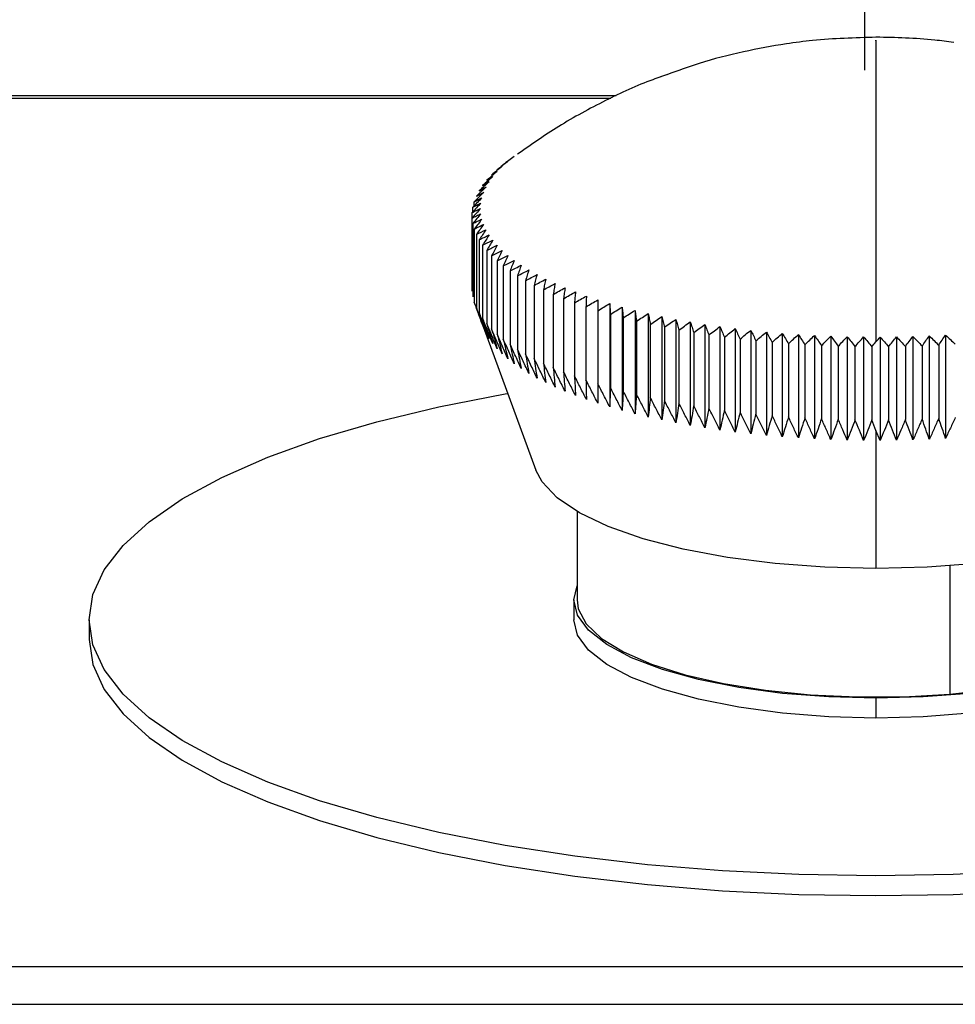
# Paper-space layout 'Web Drawing(2)' of a CAD drawing. Header units: millimetres. Extents: x 71 to 1085, y 76 to 849.
# Tile 32 of 63: x 347 to 391, y 462 to 509. Entities that reach past the tile are written whole.
import ezdxf

# ---------------------------------------------------------------- set-up
doc = ezdxf.new("R2010")
doc.units = ezdxf.units.MM
doc.layers.add('DIMENSIONS', color=140, linetype='Continuous', lineweight=25)

psp = doc.layouts.new('Web Drawing(2)')

# ---------------------------------------------------------------- linework, layer by layer
for p, q in [((377.242, 506.676), (377.538, 506.771)), ((377.242, 506.676), (377.242, 506.673)), ((375.117, 505.755), (275.3, 505.755)), ((275.305, 505.646), (374.872, 505.646)), ((368.292, 500.228), (368.292, 500.452)), ((368.358, 500.521), (368.358, 500.712)), ((368.258, 496.704), (368.258, 500.191)), ((368.258, 496.443), (368.258, 499.931)), ((368.292, 499.67), (368.292, 496.183)), ((368.358, 499.41), (368.358, 495.923)), ((368.458, 499.151), (368.458, 495.664)), ((368.591, 498.894), (368.591, 495.407)), ((368.756, 498.639), (368.756, 495.152)), ((368.954, 498.386), (368.954, 494.899)), ((369.184, 498.137), (369.184, 494.649)), ((369.446, 497.89), (369.446, 494.403)), ((369.739, 497.647), (369.739, 494.16)), ((370.063, 497.409), (370.063, 493.922)), ((370.417, 497.175), (370.417, 493.688)), ((370.8, 496.946), (370.8, 493.459)), ((371.213, 496.722), (371.213, 493.235)), ((371.653, 496.505), (371.653, 493.017)), ((372.121, 496.293), (372.121, 492.806)), ((372.616, 496.088), (372.616, 492.601)), ((373.137, 495.89), (373.137, 492.403)), ((374.248, 496.033), (374.248, 491.102)), ((374.817, 495.857), (374.817, 490.926)), ((373.682, 495.699), (373.682, 492.212)), ((374.251, 495.515), (374.251, 492.028)), ((374.843, 495.34), (374.843, 491.853)), ((375.408, 495.689), (375.408, 490.758)), ((376.019, 495.53), (376.019, 490.598)), ((376.651, 495.378), (376.651, 490.447)), ((375.458, 495.172), (375.458, 491.685)), ((376.093, 495.014), (376.093, 491.526)), ((376.747, 494.863), (376.747, 491.376)), ((377.301, 495.236), (377.301, 490.304)), ((377.969, 495.102), (377.969, 490.171)), ((378.653, 494.977), (378.653, 490.046)), ((379.353, 494.862), (379.353, 489.931)), ((368.78, 494.767), (371.297, 487.906)), ((377.421, 494.722), (377.421, 491.235)), ((378.112, 494.59), (378.112, 491.103)), ((378.819, 494.468), (378.819, 490.981)), ((379.541, 494.355), (379.541, 490.868)), ((380.067, 494.757), (380.067, 489.825)), ((380.794, 494.661), (380.794, 489.73)), ((381.532, 494.575), (381.532, 489.644)), ((382.281, 494.499), (382.281, 489.568)), ((383.039, 494.433), (383.039, 489.502)), ((383.804, 494.378), (383.804, 489.447)), ((390.82, 494.354), (390.82, 489.423)), ((380.277, 494.252), (380.277, 490.765)), ((381.025, 494.159), (381.025, 490.672)), ((381.785, 494.077), (381.785, 490.589)), ((382.555, 494.004), (382.555, 490.517)), ((383.333, 493.942), (383.333, 490.455)), ((384.118, 493.891), (384.118, 490.404)), ((384.576, 494.333), (384.576, 489.402)), ((385.353, 494.299), (385.353, 489.367)), ((386.134, 494.275), (386.134, 489.344)), ((386.917, 494.262), (386.917, 489.33)), ((387.701, 494.259), (387.701, 489.328)), ((388.485, 494.267), (388.485, 489.336)), ((389.267, 494.285), (389.267, 489.354)), ((390.046, 494.315), (390.046, 489.383)), ((390.496, 493.87), (390.496, 490.382)), ((384.909, 493.851), (384.909, 490.363)), ((385.705, 493.821), (385.705, 490.334)), ((386.504, 493.802), (386.504, 490.315)), ((387.305, 493.794), (387.305, 490.307)), ((388.105, 493.797), (388.105, 490.309)), ((388.905, 493.81), (388.905, 490.323)), ((389.703, 493.835), (389.703, 490.347)), ((387.505, 489.809), (387.305, 490.307)), ((387.701, 489.328), (387.505, 489.809)), ((387.505, 489.809), (387.505, 483.221)), ((373.255, 485.944), (373.255, 481.728)), ((391.03, 483.347), (391.03, 477.233)), ((373.105, 481.728), (373.105, 480.783)), ((350.005, 480.783), (350.005, 479.837)), ((387.505, 477.04), (387.505, 476.094)), ((504.174, 464.231), (270.836, 464.231)), ((270.836, 462.445), (504.174, 462.445))]:
    psp.add_line(p, q)
at = {"flags": 128}
for points in [[(350.005, 480.783), (350.185, 481.979), (350.725, 483.164), (351.62, 484.327), (352.859, 485.455), (354.433, 486.538), (356.325, 487.565), (358.517, 488.528), (360.988, 489.415), (363.715, 490.22), (366.671, 490.934), (369.827, 491.55), (369.952, 491.571)], [(387.505, 483.221), (385.072, 483.281), (382.693, 483.458), (380.422, 483.748), (378.31, 484.145), (376.402, 484.64), (374.743, 485.222), (373.368, 485.879), (372.31, 486.594), (371.591, 487.353), (371.297, 487.906)], [(403.713, 487.906), (403.419, 487.353), (402.7, 486.594), (401.641, 485.879), (400.267, 485.222), (398.607, 484.64), (396.7, 484.145), (394.587, 483.748), (392.316, 483.458), (389.938, 483.281), (387.505, 483.221)], [(387.505, 477.04), (385.252, 477.098), (383.055, 477.269), (380.967, 477.551), (379.041, 477.935), (377.322, 478.413), (375.855, 478.972), (374.674, 479.6), (373.81, 480.279), (373.282, 480.995), (373.105, 481.728), (373.255, 482.403)], [(401.755, 482.403), (401.905, 481.728), (401.728, 480.995), (401.2, 480.279), (400.335, 479.6), (399.155, 478.972), (397.687, 478.413), (395.969, 477.935), (394.042, 477.551), (391.955, 477.269), (389.757, 477.098), (387.505, 477.04)], [(373.255, 481.728), (373.316, 481.298), (373.698, 480.58), (374.419, 479.891), (375.463, 479.247), (376.803, 478.665), (378.407, 478.157), (380.234, 477.738), (382.241, 477.417), (384.377, 477.202), (386.591, 477.098), (388.827, 477.109), (391.03, 477.233)], [(391.03, 477.233), (393.147, 477.468), (395.124, 477.808), (396.914, 478.244), (398.472, 478.766), (399.761, 479.361), (400.747, 480.014), (401.407, 480.71), (401.725, 481.431), (401.755, 481.728)], [(394.821, 468.808), (391.18, 468.633), (387.505, 468.574), (383.829, 468.633), (380.189, 468.808), (376.619, 469.099), (373.154, 469.503), (369.827, 470.015), (366.671, 470.631), (363.715, 471.345), (360.988, 472.15), (358.517, 473.037), (356.325, 474), (354.433, 475.027), (352.859, 476.11), (351.62, 477.239), (350.725, 478.401), (350.185, 479.586), (350.005, 480.783)], [(387.505, 476.094), (385.252, 476.152), (383.055, 476.324), (380.967, 476.605), (379.041, 476.99), (377.322, 477.468), (375.855, 478.027), (374.674, 478.654), (373.81, 479.334), (373.282, 480.049), (373.105, 480.783)], [(401.905, 480.783), (401.728, 480.049), (401.2, 479.334), (400.335, 478.654), (399.155, 478.027), (397.687, 477.468), (395.969, 476.99), (394.042, 476.605), (391.955, 476.324), (389.757, 476.152), (387.505, 476.094)], [(350.005, 479.837), (350.185, 478.64), (350.725, 477.455), (351.62, 476.293), (352.859, 475.165), (354.433, 474.082), (356.325, 473.054), (358.517, 472.092), (360.988, 471.204), (363.715, 470.4), (366.671, 469.686), (369.827, 469.07), (373.154, 468.558), (376.619, 468.154), (380.189, 467.863), (383.829, 467.687), (387.505, 467.628), (391.18, 467.687), (394.821, 467.863)]]:
    psp.add_lwpolyline(points, dxfattribs=at)
for points, knots in [([(387.505, 508.553), (386.495, 508.524), (385.066, 508.484), (382.959, 508.211), (381.15, 507.872), (379.243, 507.387), (378.05, 506.952), (377.54, 506.766)], [0, 0, 0, 0, 0.297451, 0.420949, 0.625891, 0.839855, 1, 1, 1, 1]), ([(391.208, 508.302), (390.907, 508.344), (389.68, 508.513), (388.44, 508.536), (387.505, 508.553)], [0, 0, 0, 0, 0.245417, 1, 1, 1, 1]), ([(387.505, 508.379), (387.505, 508.416), (387.505, 508.526), (387.505, 507.592), (387.505, 506.973)], [0, 0, 0, 0, 0.338495, 1, 1, 1, 1]), ([(377.245, 506.663), (377.117, 506.62), (376.214, 506.31), (374.577, 505.536), (372.408, 504.372), (371.067, 503.428), (370.422, 502.974)], [0, 0, 0, 0, 0.0519741, 0.3681909, 0.696223, 1, 1, 1, 1]), ([(369.446, 502.232), (369.487, 502.26), (369.569, 502.318), (369.652, 502.372), (369.694, 502.399)], [0, 0, 0, 0, 0.49864, 1, 1, 1, 1]), ([(369.739, 502.474), (369.776, 502.503), (369.851, 502.559), (369.927, 502.612), (369.965, 502.639)], [0, 0, 0, 0, 0.498596, 1, 1, 1, 1]), ([(368.954, 501.735), (369.002, 501.765), (369.098, 501.826), (369.195, 501.882), (369.243, 501.91)], [0, 0, 0, 0, 0.498713, 1, 1, 1, 1]), ([(369.184, 501.985), (369.229, 502.015), (369.318, 502.074), (369.408, 502.129), (369.453, 502.156)], [0, 0, 0, 0, 0.498679, 1, 1, 1, 1]), ([(368.591, 501.228), (368.645, 501.259), (368.754, 501.322), (368.864, 501.381), (368.919, 501.411)], [0, 0, 0, 0, 0.4987649, 1, 1, 1, 1]), ([(368.756, 501.483), (368.807, 501.513), (368.91, 501.575), (369.013, 501.633), (369.065, 501.662)], [0, 0, 0, 0, 0.498742, 1, 1, 1, 1]), ([(368.458, 500.97), (368.516, 501.003), (368.631, 501.067), (368.747, 501.128), (368.806, 501.158)], [0, 0, 0, 0, 0.498782, 1, 1, 1, 1]), ([(368.292, 500.452), (368.355, 500.486), (368.482, 500.554), (368.611, 500.617), (368.675, 500.649)], [0, 0, 0, 0, 0.498801, 1, 1, 1, 1]), ([(368.358, 500.712), (368.419, 500.745), (368.54, 500.811), (368.663, 500.873), (368.724, 500.904)], [0, 0, 0, 0, 0.498794, 1, 1, 1, 1]), ([(368.258, 500.191), (368.325, 500.226), (368.457, 500.296), (368.592, 500.361), (368.659, 500.394)], [0, 0, 0, 0, 0.498802, 1, 1, 1, 1]), ([(368.659, 500.394), (368.592, 500.317), (368.457, 500.164), (368.325, 500.008), (368.259, 499.931)], [0, 0, 0, 0, 0.501214, 1, 1, 1, 1]), ([(368.259, 499.931), (368.327, 499.966), (368.465, 500.038), (368.605, 500.105), (368.675, 500.139)], [0, 0, 0, 0, 0.498789, 1, 1, 1, 1]), ([(368.675, 500.139), (368.611, 500.061), (368.482, 499.906), (368.355, 499.749), (368.292, 499.67)], [0, 0, 0, 0, 0.501207, 1, 1, 1, 1]), ([(368.292, 499.67), (368.363, 499.707), (368.507, 499.78), (368.652, 499.849), (368.724, 499.884)], [0, 0, 0, 0, 0.49877, 1, 1, 1, 1]), ([(368.358, 499.41), (368.432, 499.448), (368.58, 499.523), (368.73, 499.594), (368.806, 499.63)], [0, 0, 0, 0, 0.498775, 1, 1, 1, 1]), ([(368.806, 494.699), (368.731, 494.902), (368.581, 495.309), (368.433, 495.718), (368.359, 495.923)], [0, 0, 0, 0, 0.497263, 1, 1, 1, 1]), ([(368.458, 495.664), (368.516, 495.502), (368.631, 495.179), (368.748, 494.859), (368.806, 494.699)], [0, 0, 0, 0, 0.502737, 1, 1, 1, 1]), ([(368.919, 494.446), (368.842, 494.648), (368.688, 495.054), (368.535, 495.46), (368.458, 495.664)], [0, 0, 0, 0, 0.497263, 1, 1, 1, 1]), ([(368.591, 495.407), (368.646, 495.246), (368.754, 494.925), (368.865, 494.605), (368.919, 494.446)], [0, 0, 0, 0, 0.502737, 1, 1, 1, 1]), ([(369.065, 494.196), (368.986, 494.396), (368.827, 494.8), (368.67, 495.204), (368.591, 495.407)], [0, 0, 0, 0, 0.497263, 1, 1, 1, 1]), ([(368.756, 495.152), (368.808, 494.991), (368.91, 494.672), (369.014, 494.354), (369.065, 494.196)], [0, 0, 0, 0, 0.502737, 1, 1, 1, 1]), ([(369.243, 493.947), (369.162, 494.146), (368.999, 494.548), (368.837, 494.95), (368.756, 495.152)], [0, 0, 0, 0, 0.497263, 1, 1, 1, 1]), ([(368.954, 494.899), (369.002, 494.739), (369.098, 494.421), (369.195, 494.104), (369.243, 493.947)], [0, 0, 0, 0, 0.502737, 1, 1, 1, 1]), ([(369.453, 493.701), (369.37, 493.899), (369.202, 494.298), (369.037, 494.698), (368.954, 494.899)], [0, 0, 0, 0, 0.497263, 1, 1, 1, 1]), ([(369.184, 494.649), (369.229, 494.49), (369.318, 494.173), (369.408, 493.858), (369.453, 493.701)], [0, 0, 0, 0, 0.502737, 1, 1, 1, 1]), ([(369.694, 493.458), (369.609, 493.655), (369.438, 494.052), (369.269, 494.449), (369.184, 494.649)], [0, 0, 0, 0, 0.4972633, 1, 1, 1, 1]), ([(369.446, 494.403), (369.487, 494.244), (369.569, 493.928), (369.652, 493.614), (369.694, 493.458)], [0, 0, 0, 0, 0.502737, 1, 1, 1, 1]), ([(369.965, 493.218), (369.879, 493.415), (369.704, 493.809), (369.533, 494.204), (369.446, 494.403)], [0, 0, 0, 0, 0.497263, 1, 1, 1, 1]), ([(369.739, 494.16), (369.777, 494.002), (369.852, 493.687), (369.927, 493.374), (369.965, 493.218)], [0, 0, 0, 0, 0.502737, 1, 1, 1, 1]), ([(370.267, 492.983), (370.179, 493.178), (370.002, 493.57), (369.827, 493.963), (369.739, 494.16)], [0, 0, 0, 0, 0.497263, 1, 1, 1, 1]), ([(370.063, 493.922), (370.097, 493.764), (370.164, 493.45), (370.233, 493.138), (370.267, 492.983)], [0, 0, 0, 0, 0.502737, 1, 1, 1, 1]), ([(370.599, 492.752), (370.509, 492.945), (370.33, 493.335), (370.152, 493.725), (370.063, 493.922)], [0, 0, 0, 0, 0.497263, 1, 1, 1, 1]), ([(370.417, 493.688), (370.447, 493.53), (370.507, 493.217), (370.568, 492.906), (370.599, 492.752)], [0, 0, 0, 0, 0.502737, 1, 1, 1, 1]), ([(370.96, 492.525), (370.869, 492.717), (370.687, 493.105), (370.507, 493.493), (370.417, 493.688)], [0, 0, 0, 0, 0.4972633, 1, 1, 1, 1]), ([(370.8, 493.459), (370.827, 493.302), (370.88, 492.99), (370.933, 492.679), (370.96, 492.525)], [0, 0, 0, 0, 0.502737, 1, 1, 1, 1]), ([(371.35, 492.303), (371.258, 492.495), (371.074, 492.879), (370.892, 493.265), (370.8, 493.459)], [0, 0, 0, 0, 0.497263, 1, 1, 1, 1]), ([(371.213, 493.235), (371.235, 493.079), (371.281, 492.767), (371.327, 492.457), (371.35, 492.303)], [0, 0, 0, 0, 0.502737, 1, 1, 1, 1]), ([(371.767, 492.087), (371.675, 492.277), (371.489, 492.66), (371.305, 493.043), (371.213, 493.235)], [0, 0, 0, 0, 0.497263, 1, 1, 1, 1]), ([(371.653, 493.018), (371.672, 492.861), (371.71, 492.55), (371.748, 492.241), (371.767, 492.087)], [0, 0, 0, 0, 0.502737, 1, 1, 1, 1]), ([(372.212, 491.877), (372.119, 492.066), (371.932, 492.446), (371.746, 492.826), (371.653, 493.018)], [0, 0, 0, 0, 0.497263, 1, 1, 1, 1]), ([(372.121, 492.806), (372.137, 492.65), (372.167, 492.339), (372.197, 492.031), (372.212, 491.877)], [0, 0, 0, 0, 0.502737, 1, 1, 1, 1]), ([(372.684, 491.673), (372.59, 491.861), (372.401, 492.238), (372.215, 492.616), (372.121, 492.806)], [0, 0, 0, 0, 0.497263, 1, 1, 1, 1]), ([(372.616, 492.601), (372.627, 492.445), (372.65, 492.135), (372.672, 491.826), (372.684, 491.673)], [0, 0, 0, 0, 0.502737, 1, 1, 1, 1]), ([(373.181, 491.476), (373.087, 491.662), (372.897, 492.036), (372.71, 492.412), (372.616, 492.601)], [0, 0, 0, 0, 0.497263, 1, 1, 1, 1]), ([(373.137, 492.403), (373.144, 492.247), (373.159, 491.937), (373.173, 491.629), (373.181, 491.476)], [0, 0, 0, 0, 0.502737, 1, 1, 1, 1]), ([(373.703, 491.285), (373.608, 491.47), (373.418, 491.842), (373.231, 492.215), (373.137, 492.403)], [0, 0, 0, 0, 0.4972633, 1, 1, 1, 1]), ([(373.682, 492.212), (373.685, 492.056), (373.692, 491.746), (373.699, 491.438), (373.703, 491.285)], [0, 0, 0, 0, 0.502737, 1, 1, 1, 1]), ([(374.248, 491.102), (374.154, 491.286), (373.964, 491.655), (373.776, 492.025), (373.682, 492.212)], [0, 0, 0, 0, 0.497263, 1, 1, 1, 1]), ([(374.251, 492.028), (374.251, 491.873), (374.25, 491.563), (374.249, 491.255), (374.248, 491.102)], [0, 0, 0, 0, 0.502737, 1, 1, 1, 1]), ([(374.817, 490.926), (374.723, 491.109), (374.533, 491.475), (374.346, 491.843), (374.251, 492.028)], [0, 0, 0, 0, 0.497263, 1, 1, 1, 1]), ([(374.844, 491.853), (374.839, 491.697), (374.83, 491.387), (374.821, 491.079), (374.817, 490.926)], [0, 0, 0, 0, 0.502737, 1, 1, 1, 1]), ([(375.408, 490.758), (375.314, 490.939), (375.124, 491.304), (374.938, 491.669), (374.844, 491.853)], [0, 0, 0, 0, 0.497263, 1, 1, 1, 1]), ([(375.458, 491.685), (375.449, 491.529), (375.433, 491.22), (375.416, 490.911), (375.408, 490.758)], [0, 0, 0, 0, 0.502737, 1, 1, 1, 1]), ([(376.019, 490.598), (375.926, 490.778), (375.737, 491.14), (375.551, 491.503), (375.458, 491.685)], [0, 0, 0, 0, 0.497263, 1, 1, 1, 1]), ([(376.093, 491.526), (376.08, 491.37), (376.056, 491.06), (376.031, 490.752), (376.019, 490.598)], [0, 0, 0, 0, 0.502737, 1, 1, 1, 1]), ([(376.651, 490.447), (376.558, 490.626), (376.371, 490.985), (376.186, 491.345), (376.093, 491.526)], [0, 0, 0, 0, 0.4972633, 1, 1, 1, 1]), ([(376.747, 491.376), (376.731, 491.22), (376.699, 490.909), (376.667, 490.601), (376.651, 490.447)], [0, 0, 0, 0, 0.502737, 1, 1, 1, 1]), ([(377.301, 490.304), (377.209, 490.482), (377.023, 490.838), (376.84, 491.196), (376.748, 491.376)], [0, 0, 0, 0, 0.497263, 1, 1, 1, 1]), ([(377.421, 491.235), (377.401, 491.079), (377.361, 490.768), (377.321, 490.458), (377.301, 490.304)], [0, 0, 0, 0, 0.502737, 1, 1, 1, 1]), ([(377.969, 490.171), (377.878, 490.347), (377.694, 490.701), (377.512, 491.056), (377.421, 491.235)], [0, 0, 0, 0, 0.497263, 1, 1, 1, 1]), ([(378.112, 491.103), (378.088, 490.946), (378.041, 490.635), (377.993, 490.325), (377.969, 490.171)], [0, 0, 0, 0, 0.502737, 1, 1, 1, 1]), ([(378.653, 490.046), (378.563, 490.221), (378.381, 490.573), (378.202, 490.926), (378.112, 491.103)], [0, 0, 0, 0, 0.497263, 1, 1, 1, 1]), ([(378.819, 490.981), (378.791, 490.824), (378.736, 490.511), (378.681, 490.201), (378.653, 490.046)], [0, 0, 0, 0, 0.502737, 1, 1, 1, 1]), ([(379.353, 489.931), (379.264, 490.105), (379.085, 490.454), (378.908, 490.804), (378.819, 490.981)], [0, 0, 0, 0, 0.497263, 1, 1, 1, 1]), ([(379.541, 490.868), (379.51, 490.71), (379.447, 490.397), (379.384, 490.086), (379.353, 489.931)], [0, 0, 0, 0, 0.502737, 1, 1, 1, 1]), ([(380.067, 489.825), (379.979, 489.998), (379.803, 490.345), (379.629, 490.693), (379.541, 490.868)], [0, 0, 0, 0, 0.497263, 1, 1, 1, 1]), ([(380.277, 490.765), (380.242, 490.607), (380.172, 490.293), (380.102, 489.981), (380.067, 489.825)], [0, 0, 0, 0, 0.5027367, 1, 1, 1, 1]), ([(380.794, 489.73), (380.708, 489.901), (380.534, 490.245), (380.363, 490.591), (380.277, 490.765)], [0, 0, 0, 0, 0.4972633, 1, 1, 1, 1]), ([(381.025, 490.672), (380.987, 490.514), (380.91, 490.199), (380.832, 489.885), (380.794, 489.73)], [0, 0, 0, 0, 0.502737, 1, 1, 1, 1]), ([(381.532, 489.644), (381.448, 489.814), (381.278, 490.156), (381.11, 490.499), (381.026, 490.672)], [0, 0, 0, 0, 0.497263, 1, 1, 1, 1]), ([(381.785, 490.589), (381.743, 490.43), (381.659, 490.114), (381.574, 489.8), (381.532, 489.644)], [0, 0, 0, 0, 0.502737, 1, 1, 1, 1]), ([(382.281, 489.568), (382.198, 489.737), (382.032, 490.077), (381.868, 490.418), (381.785, 490.589)], [0, 0, 0, 0, 0.497263, 1, 1, 1, 1]), ([(382.555, 490.517), (382.509, 490.358), (382.418, 490.04), (382.327, 489.725), (382.281, 489.568)], [0, 0, 0, 0, 0.502737, 1, 1, 1, 1]), ([(383.039, 489.502), (382.958, 489.67), (382.796, 490.008), (382.635, 490.347), (382.555, 490.517)], [0, 0, 0, 0, 0.497263, 1, 1, 1, 1]), ([(383.333, 490.455), (383.284, 490.295), (383.186, 489.977), (383.088, 489.66), (383.039, 489.502)], [0, 0, 0, 0, 0.502737, 1, 1, 1, 1]), ([(383.804, 489.447), (383.726, 489.614), (383.567, 489.949), (383.411, 490.286), (383.333, 490.455)], [0, 0, 0, 0, 0.497263, 1, 1, 1, 1]), ([(384.118, 490.404), (384.066, 490.243), (383.962, 489.923), (383.856, 489.605), (383.804, 489.447)], [0, 0, 0, 0, 0.502737, 1, 1, 1, 1]), ([(384.576, 489.402), (384.5, 489.568), (384.346, 489.901), (384.195, 490.236), (384.118, 490.404)], [0, 0, 0, 0, 0.497263, 1, 1, 1, 1]), ([(384.909, 490.364), (384.854, 490.202), (384.743, 489.881), (384.632, 489.561), (384.576, 489.402)], [0, 0, 0, 0, 0.502737, 1, 1, 1, 1]), ([(385.353, 489.367), (385.279, 489.532), (385.13, 489.863), (384.983, 490.196), (384.91, 490.364)], [0, 0, 0, 0, 0.4972633, 1, 1, 1, 1]), ([(385.705, 490.334), (385.646, 490.171), (385.53, 489.848), (385.412, 489.527), (385.353, 489.367)], [0, 0, 0, 0, 0.502737, 1, 1, 1, 1]), ([(386.134, 489.344), (386.062, 489.507), (385.919, 489.837), (385.777, 490.167), (385.705, 490.334)], [0, 0, 0, 0, 0.4972633, 1, 1, 1, 1]), ([(386.504, 490.315), (386.442, 490.152), (386.32, 489.827), (386.195, 489.504), (386.134, 489.344)], [0, 0, 0, 0, 0.502737, 1, 1, 1, 1]), ([(386.917, 489.33), (386.848, 489.493), (386.71, 489.82), (386.573, 490.149), (386.504, 490.315)], [0, 0, 0, 0, 0.497263, 1, 1, 1, 1]), ([(387.304, 490.307), (387.24, 490.143), (387.111, 489.816), (386.981, 489.492), (386.917, 489.33)], [0, 0, 0, 0, 0.502746, 1, 1, 1, 1]), ([(388.105, 490.309), (388.038, 490.144), (387.904, 489.816), (387.768, 489.49), (387.701, 489.328)], [0, 0, 0, 0, 0.502741, 1, 1, 1, 1]), ([(388.485, 489.336), (388.421, 489.497), (388.294, 489.82), (388.169, 490.146), (388.106, 490.309)], [0, 0, 0, 0, 0.497259, 1, 1, 1, 1]), ([(388.905, 490.323), (388.835, 490.157), (388.696, 489.827), (388.555, 489.499), (388.485, 489.336)], [0, 0, 0, 0, 0.502737, 1, 1, 1, 1]), ([(389.267, 489.354), (389.206, 489.514), (389.085, 489.836), (388.966, 490.16), (388.905, 490.323)], [0, 0, 0, 0, 0.497263, 1, 1, 1, 1]), ([(389.703, 490.347), (389.63, 490.181), (389.486, 489.849), (389.339, 489.518), (389.267, 489.354)], [0, 0, 0, 0, 0.5027367, 1, 1, 1, 1]), ([(390.046, 489.383), (389.988, 489.543), (389.874, 489.863), (389.76, 490.185), (389.703, 490.347)], [0, 0, 0, 0, 0.497263, 1, 1, 1, 1]), ([(390.496, 490.382), (390.421, 490.215), (390.272, 489.881), (390.121, 489.549), (390.046, 489.383)], [0, 0, 0, 0, 0.5027367, 1, 1, 1, 1]), ([(390.82, 489.423), (390.766, 489.582), (390.658, 489.901), (390.55, 490.221), (390.497, 490.382)], [0, 0, 0, 0, 0.497263, 1, 1, 1, 1]), ([(391.285, 490.428), (391.207, 490.259), (391.054, 489.924), (390.898, 489.589), (390.82, 489.423)], [0, 0, 0, 0, 0.502737, 1, 1, 1, 1])]:
    psp.add_open_spline(points, degree=3, knots=knots)
for points in [[(387.505, 506.973), (387.505, 504.694), (387.505, 500.097), (387.505, 494.031)], [(370.267, 502.874), (370.179, 502.808), (370.001, 502.677), (369.826, 502.542), (369.739, 502.474)], [(369.694, 502.399), (369.608, 502.331), (369.437, 502.194), (369.269, 502.055), (369.184, 501.985)], [(369.965, 502.639), (369.878, 502.572), (369.704, 502.437), (369.532, 502.3), (369.446, 502.232)], [(369.243, 501.91), (369.162, 501.84), (368.998, 501.699), (368.837, 501.555), (368.756, 501.483)], [(369.453, 502.156), (369.369, 502.087), (369.202, 501.948), (369.037, 501.806), (368.954, 501.735)], [(368.919, 501.411), (368.842, 501.338), (368.687, 501.193), (368.535, 501.045), (368.458, 500.97)], [(369.065, 501.662), (368.986, 501.59), (368.827, 501.447), (368.669, 501.301), (368.591, 501.228)], [(368.806, 501.158), (368.731, 501.084), (368.581, 500.937), (368.432, 500.787), (368.358, 500.712)], [(368.675, 500.649), (368.605, 500.574), (368.466, 500.423), (368.328, 500.268), (368.258, 500.191)], [(368.724, 500.904), (368.652, 500.83), (368.507, 500.68), (368.363, 500.528), (368.292, 500.452)], [(368.724, 499.884), (368.663, 499.806), (368.54, 499.649), (368.419, 499.49), (368.358, 499.41)], [(368.806, 499.63), (368.747, 499.551), (368.631, 499.393), (368.516, 499.232), (368.458, 499.151)], [(368.458, 499.151), (368.61, 499.229), (368.764, 499.304), (368.919, 499.378)], [(368.919, 499.378), (368.864, 499.298), (368.754, 499.138), (368.645, 498.975), (368.591, 498.894)], [(368.591, 498.894), (368.748, 498.974), (368.906, 499.051), (369.065, 499.127)], [(369.065, 499.127), (369.014, 499.046), (368.91, 498.885), (368.807, 498.721), (368.756, 498.639)], [(368.756, 498.639), (368.917, 498.721), (369.08, 498.801), (369.243, 498.878)], [(369.243, 498.878), (369.195, 498.797), (369.098, 498.634), (369.002, 498.469), (368.954, 498.386)], [(368.954, 498.386), (369.119, 498.47), (369.285, 498.552), (369.453, 498.632)], [(369.453, 498.632), (369.408, 498.55), (369.318, 498.386), (369.229, 498.22), (369.184, 498.137)], [(369.184, 498.137), (369.353, 498.223), (369.522, 498.307), (369.694, 498.389)], [(369.694, 498.389), (369.652, 498.307), (369.569, 498.142), (369.487, 497.974), (369.446, 497.89)], [(369.446, 497.89), (369.618, 497.979), (369.791, 498.065), (369.965, 498.15)], [(369.965, 498.15), (369.927, 498.067), (369.851, 497.901), (369.776, 497.732), (369.739, 497.647)], [(369.739, 497.647), (369.914, 497.738), (370.09, 497.827), (370.267, 497.914)], [(370.267, 497.914), (370.233, 497.831), (370.164, 497.664), (370.097, 497.494), (370.063, 497.409)], [(370.063, 497.409), (370.24, 497.502), (370.419, 497.594), (370.599, 497.683)], [(370.599, 497.683), (370.568, 497.599), (370.507, 497.431), (370.447, 497.26), (370.417, 497.175)], [(370.417, 497.175), (370.596, 497.271), (370.778, 497.365), (370.96, 497.456)], [(370.96, 497.456), (370.933, 497.372), (370.88, 497.203), (370.827, 497.032), (370.8, 496.946)], [(370.8, 496.946), (370.982, 497.044), (371.165, 497.141), (371.35, 497.235)], [(371.35, 497.235), (371.327, 497.15), (371.281, 496.981), (371.235, 496.809), (371.213, 496.722)], [(371.213, 496.722), (371.396, 496.823), (371.581, 496.922), (371.767, 497.019)], [(371.767, 497.019), (371.748, 496.934), (371.71, 496.764), (371.672, 496.591), (371.653, 496.505)], [(371.653, 496.505), (371.838, 496.608), (372.025, 496.709), (372.212, 496.808)], [(372.212, 496.808), (372.197, 496.723), (372.166, 496.553), (372.136, 496.38), (372.121, 496.293)], [(372.121, 496.293), (372.307, 496.399), (372.495, 496.503), (372.684, 496.604)], [(372.684, 496.604), (372.672, 496.519), (372.65, 496.348), (372.627, 496.175), (372.616, 496.088)], [(372.616, 496.088), (372.803, 496.197), (372.991, 496.303), (373.181, 496.407)], [(373.181, 496.407), (373.173, 496.321), (373.158, 496.15), (373.144, 495.977), (373.137, 495.89)], [(373.137, 495.89), (373.324, 496.001), (373.512, 496.11), (373.703, 496.216)], [(373.703, 496.216), (373.699, 496.131), (373.692, 495.96), (373.685, 495.786), (373.682, 495.699)], [(373.682, 495.699), (373.869, 495.813), (374.058, 495.924), (374.248, 496.033)], [(374.248, 496.033), (374.249, 495.948), (374.25, 495.776), (374.251, 495.602), (374.251, 495.515)], [(374.251, 495.515), (374.438, 495.632), (374.627, 495.746), (374.817, 495.857)], [(374.817, 495.857), (374.821, 495.772), (374.83, 495.601), (374.839, 495.427), (374.843, 495.34)], [(374.843, 495.34), (375.03, 495.459), (375.218, 495.575), (375.408, 495.689)], [(375.408, 495.689), (375.416, 495.604), (375.433, 495.433), (375.449, 495.259), (375.458, 495.172)], [(375.458, 495.172), (375.643, 495.294), (375.83, 495.413), (376.019, 495.53)], [(376.019, 495.53), (376.032, 495.444), (376.056, 495.274), (376.08, 495.1), (376.093, 495.014)], [(376.093, 495.014), (376.277, 495.137), (376.463, 495.259), (376.651, 495.378)], [(376.651, 495.378), (376.667, 495.293), (376.699, 495.123), (376.731, 494.95), (376.747, 494.863)], [(376.747, 494.863), (376.93, 494.99), (377.115, 495.114), (377.301, 495.236)], [(377.301, 495.236), (377.321, 495.151), (377.361, 494.981), (377.401, 494.808), (377.421, 494.722)], [(377.421, 494.722), (377.601, 494.851), (377.784, 494.978), (377.969, 495.102)], [(377.969, 495.102), (377.993, 495.017), (378.041, 494.848), (378.088, 494.676), (378.112, 494.59)], [(378.112, 494.59), (378.29, 494.722), (378.471, 494.851), (378.653, 494.977)], [(378.653, 494.977), (378.681, 494.893), (378.737, 494.725), (378.791, 494.553), (378.819, 494.468)], [(378.819, 494.468), (378.995, 494.601), (379.173, 494.733), (379.353, 494.862)], [(379.353, 494.862), (379.385, 494.778), (379.448, 494.611), (379.51, 494.44), (379.541, 494.355)], [(379.541, 494.355), (379.714, 494.491), (379.889, 494.625), (380.067, 494.757)], [(380.067, 494.757), (380.102, 494.673), (380.173, 494.506), (380.242, 494.337), (380.277, 494.252)], [(380.277, 494.252), (380.447, 494.39), (380.619, 494.527), (380.794, 494.661)], [(380.794, 494.661), (380.833, 494.578), (380.91, 494.412), (380.987, 494.243), (381.025, 494.159)], [(381.025, 494.159), (381.192, 494.3), (381.361, 494.438), (381.532, 494.575)], [(381.532, 494.575), (381.575, 494.492), (381.659, 494.328), (381.743, 494.16), (381.785, 494.077)], [(381.785, 494.077), (381.948, 494.219), (382.113, 494.36), (382.281, 494.499)], [(382.281, 494.499), (382.327, 494.417), (382.419, 494.254), (382.509, 494.087), (382.555, 494.004)], [(382.555, 494.004), (382.713, 494.149), (382.875, 494.292), (383.039, 494.433)], [(383.039, 494.433), (383.088, 494.352), (383.187, 494.19), (383.284, 494.025), (383.333, 493.942)], [(383.333, 493.942), (383.487, 494.09), (383.644, 494.235), (383.804, 494.378)], [(383.804, 494.378), (383.857, 494.298), (383.962, 494.137), (384.066, 493.973), (384.118, 493.891)], [(390.496, 493.87), (390.603, 494.033), (390.711, 494.195), (390.82, 494.354)], [(390.82, 494.354), (390.898, 494.282), (391.054, 494.137), (391.208, 493.989), (391.285, 493.916)], [(384.118, 493.891), (384.268, 494.041), (384.421, 494.188), (384.576, 494.333)], [(384.576, 494.333), (384.632, 494.253), (384.744, 494.094), (384.854, 493.932), (384.909, 493.851)], [(384.909, 493.851), (385.055, 494.002), (385.203, 494.151), (385.353, 494.299)], [(385.353, 494.299), (385.412, 494.22), (385.53, 494.062), (385.647, 493.901), (385.705, 493.821)], [(385.705, 493.821), (385.846, 493.974), (385.988, 494.126), (386.134, 494.275)], [(386.134, 494.275), (386.196, 494.197), (386.32, 494.041), (386.443, 493.882), (386.504, 493.802)], [(386.504, 493.802), (386.639, 493.957), (386.777, 494.11), (386.917, 494.262)], [(386.917, 494.262), (386.982, 494.184), (387.112, 494.03), (387.24, 493.873), (387.305, 493.794)], [(387.305, 493.794), (387.371, 493.873), (387.437, 493.953), (387.505, 494.031)], [(387.505, 494.031), (387.57, 494.108), (387.635, 494.183), (387.701, 494.259)], [(387.701, 494.259), (387.838, 494.107), (387.973, 493.953), (388.105, 493.797)], [(388.105, 493.797), (388.23, 493.955), (388.356, 494.112), (388.485, 494.267)], [(388.485, 494.267), (388.555, 494.191), (388.696, 494.041), (388.836, 493.887), (388.905, 493.81)], [(388.905, 493.81), (389.024, 493.97), (389.144, 494.129), (389.267, 494.285)], [(389.267, 494.285), (389.34, 494.211), (389.486, 494.062), (389.631, 493.91), (389.703, 493.835)], [(389.703, 493.835), (389.816, 493.996), (389.93, 494.156), (390.046, 494.315)], [(390.046, 494.315), (390.121, 494.241), (390.272, 494.094), (390.422, 493.945), (390.496, 493.87)]]:
    psp.add_open_spline(points, degree=3)
at = {"layer": 'DIMENSIONS'}
psp.add_line((386.971, 506.981), (386.971, 542.68), dxfattribs=at)

doc.saveas('drawing.dxf')
